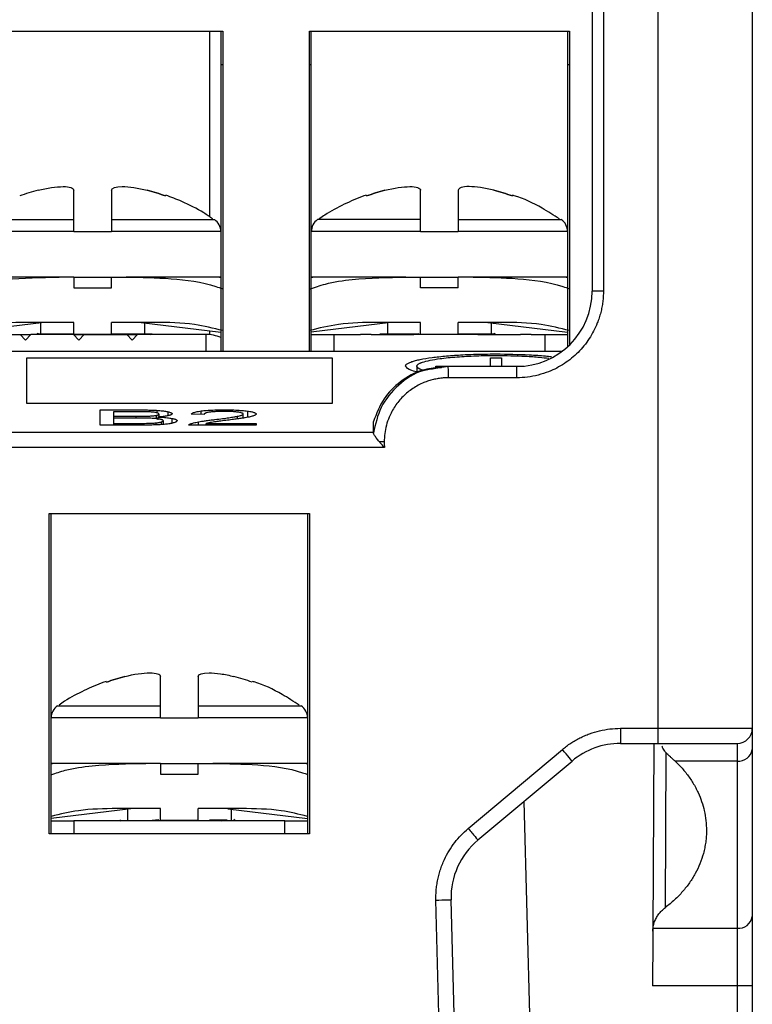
# Model space of a CAD drawing. Header units: inches. Extents: x 0 to 559, y 0 to 432.
# Tile 6 of 23: x 226 to 246, y 118 to 144. Entities that reach past the tile are written whole.
import ezdxf

# ---------------------------------------------------------------- set-up
doc = ezdxf.new("R2010")
doc.units = ezdxf.units.IN
doc.header["$LTSCALE"] = 10
doc.header["$MEASUREMENT"] = 0

msp = doc.modelspace()

# ---------------------------------------------------------------- linework, layer by layer
for p, q in [((241.598, 158.518), (241.598, 136.818)), ((243.048, 125.218), (243.048, 158.518)), ((245.548, 158.518), (245.548, 125.218)), ((241.298, 158.218), (241.298, 136.818)), ((224.598, 143.718), (231.498, 143.718)), ((231.148, 143.718), (231.148, 138.79)), ((231.448, 143.718), (231.448, 142.818)), ((231.498, 143.718), (231.498, 135.218)), ((233.798, 143.718), (240.698, 143.718)), ((233.798, 135.218), (233.798, 143.718)), ((233.848, 142.818), (233.848, 143.718)), ((240.648, 143.718), (240.648, 142.818)), ((240.698, 143.718), (240.698, 135.39)), ((231.448, 142.818), (231.448, 135.218)), ((231.498, 142.818), (231.448, 142.818)), ((233.848, 142.818), (233.798, 142.818)), ((233.848, 135.218), (233.848, 142.818)), ((240.648, 142.818), (240.648, 135.343)), ((240.698, 142.818), (240.648, 142.818)), ((224.816, 138.714), (227.548, 138.714)), ((228.548, 138.714), (231.28, 138.714)), ((236.748, 138.714), (234.016, 138.714)), ((237.748, 138.714), (240.48, 138.714)), ((227.548, 138.398), (224.648, 138.398)), ((227.548, 138.39), (227.548, 138.398)), ((228.548, 138.39), (227.548, 138.39)), ((228.548, 138.398), (228.548, 138.39)), ((231.448, 138.398), (228.548, 138.398)), ((236.748, 138.398), (233.848, 138.398)), ((236.748, 138.39), (236.748, 138.398)), ((237.748, 138.39), (236.748, 138.39)), ((237.748, 138.398), (237.748, 138.39)), ((240.648, 138.398), (237.748, 138.398)), ((227.548, 137.188), (227.157, 137.188)), ((227.548, 137.188), (227.548, 136.9)), ((227.548, 137.188), (228.548, 137.188)), ((228.548, 136.9), (228.548, 137.188)), ((228.548, 137.188), (228.939, 137.188)), ((231.411, 137.188), (231.448, 137.188)), ((233.848, 137.188), (233.885, 137.188)), ((236.357, 137.188), (236.748, 137.188)), ((236.748, 136.9), (236.748, 137.188)), ((236.748, 137.188), (237.748, 137.188)), ((237.748, 136.9), (237.748, 137.188)), ((238.139, 137.188), (237.748, 137.188)), ((240.611, 137.188), (240.648, 137.188)), ((227.548, 136.9), (228.548, 136.9)), ((237.748, 136.9), (236.748, 136.9)), ((241.598, 136.818), (241.298, 136.818)), ((226.761, 135.984), (224.648, 135.73)), ((227.548, 135.988), (226.394, 135.988)), ((226.668, 135.973), (226.668, 135.688)), ((226.761, 135.988), (226.761, 135.984)), ((227.548, 135.67), (227.548, 135.988)), ((228.548, 135.67), (228.548, 135.988)), ((229.701, 135.988), (228.548, 135.988)), ((229.334, 135.984), (229.334, 135.988)), ((229.334, 135.984), (231.448, 135.73)), ((229.428, 135.688), (229.428, 135.973)), ((235.961, 135.984), (233.848, 135.73)), ((236.748, 135.988), (235.594, 135.988)), ((235.868, 135.973), (235.868, 135.688)), ((235.961, 135.988), (235.961, 135.984)), ((236.748, 135.67), (236.748, 135.988)), ((238.901, 135.988), (237.748, 135.988)), ((237.748, 135.67), (237.748, 135.988)), ((238.534, 135.984), (238.534, 135.988)), ((238.534, 135.984), (240.648, 135.73)), ((238.628, 135.688), (238.628, 135.973)), ((225.048, 135.668), (226.128, 135.668)), ((226.265, 135.518), (226.128, 135.668)), ((226.128, 135.668), (226.41, 135.668)), ((226.41, 135.668), (226.265, 135.518)), ((227.542, 135.668), (226.41, 135.668)), ((226.604, 135.695), (226.558, 135.668)), ((227.679, 135.518), (227.542, 135.668)), ((227.542, 135.668), (227.825, 135.668)), ((228.548, 135.67), (227.548, 135.67)), ((227.825, 135.668), (227.679, 135.518)), ((227.825, 135.668), (228.956, 135.668)), ((228.548, 135.688), (229.265, 135.688)), ((229.093, 135.518), (228.956, 135.668)), ((228.956, 135.668), (229.239, 135.668)), ((229.239, 135.668), (229.093, 135.518)), ((231.048, 135.668), (229.239, 135.668)), ((229.594, 135.668), (229.627, 135.688)), ((231.048, 135.668), (231.048, 135.218)), ((231.148, 135.766), (231.148, 135.663)), ((233.848, 135.668), (234.448, 135.668)), ((234.448, 135.668), (234.448, 135.218)), ((234.448, 135.668), (235.157, 135.668)), ((235.439, 135.668), (235.157, 135.668)), ((235.439, 135.668), (236.571, 135.668)), ((235.668, 135.688), (235.701, 135.668)), ((236.695, 135.688), (236.449, 135.668)), ((236.854, 135.668), (236.571, 135.668)), ((237.748, 135.67), (236.748, 135.67)), ((237.985, 135.668), (236.854, 135.668)), ((237.748, 135.688), (237.957, 135.688)), ((238.268, 135.668), (237.985, 135.668)), ((238.268, 135.668), (239.399, 135.668)), ((238.366, 135.668), (238.515, 135.688)), ((238.738, 135.668), (238.691, 135.695)), ((239.682, 135.668), (239.399, 135.668)), ((239.682, 135.668), (240.048, 135.668)), ((240.048, 135.668), (240.048, 135.218)), ((240.048, 135.668), (240.648, 135.668)), ((231.498, 135.218), (224.598, 135.218)), ((233.798, 135.218), (231.498, 135.218)), ((240.498, 135.218), (233.798, 135.218)), ((226.298, 135.05), (234.398, 135.05)), ((226.298, 133.835), (226.298, 135.05)), ((234.398, 135.05), (234.398, 133.835)), ((236.648, 134.827), (236.648, 134.673)), ((237.148, 134.827), (238.598, 134.827)), ((237.148, 134.786), (237.148, 134.827)), ((237.483, 134.818), (237.154, 134.761)), ((239.298, 134.818), (237.483, 134.818)), ((238.598, 134.827), (238.598, 135.043)), ((238.598, 135.043), (238.898, 135.043)), ((238.598, 134.818), (238.598, 134.827)), ((238.898, 135.043), (238.898, 134.827)), ((238.898, 134.827), (239.483, 134.827)), ((238.898, 134.827), (238.898, 134.818)), ((239.298, 134.518), (239.298, 134.818)), ((237.3, 134.786), (237.148, 134.786)), ((239.298, 134.518), (237.484, 134.518)), ((234.398, 133.839), (226.298, 133.839)), ((234.398, 133.835), (226.298, 133.835)), ((232.248, 133.835), (232.248, 133.839)), ((233.048, 133.839), (233.048, 133.835)), ((228.248, 133.666), (229.261, 133.666)), ((228.248, 133.261), (228.248, 133.666)), ((228.605, 133.618), (228.605, 133.496)), ((229.145, 133.618), (228.605, 133.618)), ((228.605, 133.496), (228.605, 133.448)), ((228.605, 133.496), (229.189, 133.496)), ((229.189, 133.496), (229.189, 133.448)), ((229.734, 133.521), (229.734, 133.433)), ((229.756, 133.586), (229.756, 133.654)), ((229.804, 133.556), (229.804, 133.479)), ((230.049, 133.518), (230.049, 133.616)), ((231.005, 133.545), (230.664, 133.551)), ((230.927, 133.547), (230.927, 133.638)), ((231.887, 133.429), (231.887, 133.497)), ((232.042, 133.451), (232.042, 133.556)), ((232.156, 133.635), (232.156, 133.472)), ((228.605, 133.262), (228.248, 133.262)), ((229.277, 133.261), (228.248, 133.261)), ((228.605, 133.448), (228.605, 133.309)), ((229.229, 133.448), (228.605, 133.448)), ((228.605, 133.309), (228.605, 133.261)), ((228.605, 133.309), (229.277, 133.309)), ((229.277, 133.309), (229.277, 133.261)), ((229.727, 133.322), (229.727, 133.26)), ((229.778, 133.477), (229.778, 133.403)), ((229.862, 133.344), (229.862, 133.276)), ((229.916, 133.379), (229.916, 133.28)), ((230.153, 133.335), (230.153, 133.44)), ((232.386, 133.261), (230.601, 133.261)), ((230.639, 133.261), (230.639, 133.296)), ((230.857, 133.261), (230.857, 133.35)), ((231.062, 133.309), (232.386, 133.309)), ((231.062, 133.261), (231.062, 133.309)), ((232.386, 133.309), (232.386, 133.261)), ((235.498, 133.065), (235.498, 133.356)), ((235.498, 133.065), (197.598, 133.065)), ((235.79, 132.669), (197.306, 132.669)), ((226.898, 122.418), (226.898, 130.918)), ((226.898, 130.918), (233.798, 130.918)), ((226.948, 122.418), (226.948, 130.918)), ((233.748, 130.918), (233.748, 122.418)), ((233.798, 130.918), (233.798, 122.418)), ((227.116, 125.814), (229.848, 125.814)), ((230.848, 125.814), (233.58, 125.814)), ((229.848, 125.498), (226.948, 125.498)), ((229.848, 125.49), (229.848, 125.498)), ((230.848, 125.49), (229.848, 125.49)), ((230.848, 125.498), (230.848, 125.49)), ((233.748, 125.498), (230.848, 125.498)), ((242.051, 125.218), (243.048, 125.218)), ((242.051, 125.218), (242.051, 124.818)), ((243.048, 124.818), (243.048, 125.218)), ((243.048, 125.218), (245.548, 125.218)), ((238.011, 122.561), (240.508, 124.657)), ((242.051, 124.818), (243.048, 124.818)), ((242.935, 124.818), (242.909, 119.837)), ((245.148, 124.818), (245.148, 124.35)), ((245.548, 124.657), (245.548, 120.224)), ((238.269, 122.256), (240.765, 124.35)), ((243.243, 120.465), (243.262, 124.577)), ((245.148, 124.35), (243.498, 124.35)), ((245.148, 124.35), (245.148, 119.918)), ((226.948, 124.288), (226.985, 124.288)), ((229.848, 124.288), (229.457, 124.288)), ((229.848, 124.288), (229.848, 124)), ((229.848, 124.288), (230.848, 124.288)), ((230.848, 124), (230.848, 124.288)), ((230.848, 124.288), (231.239, 124.288)), ((233.711, 124.288), (233.748, 124.288)), ((229.848, 124), (230.848, 124)), ((229.061, 123.084), (226.948, 122.83)), ((229.848, 123.088), (228.694, 123.088)), ((228.968, 123.073), (228.968, 122.788)), ((229.061, 123.088), (229.061, 123.084)), ((229.848, 122.77), (229.848, 123.088)), ((232.001, 123.088), (230.848, 123.088)), ((230.848, 122.77), (230.848, 123.088)), ((231.634, 123.084), (231.634, 123.088)), ((231.634, 123.084), (233.748, 122.83)), ((231.728, 122.788), (231.728, 123.073)), ((239.488, 123.278), (239.77, 112.501)), ((228.768, 122.788), (228.801, 122.768)), ((229.795, 122.788), (229.549, 122.768)), ((231.466, 122.768), (231.615, 122.788)), ((231.838, 122.768), (231.791, 122.795)), ((226.948, 122.768), (227.548, 122.768)), ((233.148, 122.768), (227.548, 122.768)), ((227.548, 122.768), (227.548, 122.418)), ((230.848, 122.77), (229.848, 122.77)), ((233.148, 122.418), (233.148, 122.768)), ((233.148, 122.768), (233.748, 122.768)), ((233.798, 122.418), (226.898, 122.418)), ((237.155, 120.661), (237.154, 120.723)), ((237.366, 112.618), (237.155, 120.661)), ((237.766, 112.618), (237.555, 120.671)), ((242.914, 119.918), (245.148, 119.918)), ((245.148, 119.918), (245.148, 118.386)), ((245.148, 118.386), (242.901, 118.386)), ((245.548, 118.386), (245.148, 118.386)), ((245.148, 118.386), (245.148, 106.518)), ((245.548, 118.386), (245.548, 106.518))]:
    msp.add_line(p, q)
at = {"flags": 128}
msp.add_lwpolyline([(240.765, 124.35), (240.76, 124.356), (240.746, 124.374), (240.722, 124.402), (240.69, 124.44), (240.651, 124.487), (240.607, 124.539), (240.558, 124.597), (240.508, 124.657)], dxfattribs=at)
for centre, radius, start, end in [((231.068, 138.398), 0.38, 0, 56.0813), ((234.228, 138.398), 0.38, 123.9187, 180), ((240.268, 138.398), 0.38, 0, 56.0813), ((239.298, 136.818), 2, 270, 0), ((231.048, 134.668), 1, 66.4218, 90), ((227.328, 125.498), 0.38, 123.9187, 180), ((233.368, 125.498), 0.38, 360, 56.0813), ((245.148, 125.218), 0.4, 270, 0), ((242.051, 122.818), 2, 90, 130), ((245.189, 124.711), 0.363, 263.4596, 351.4474), ((239.554, 120.723), 2, 130, 181.5), ((245.189, 120.278), 0.363, 263.459, 351.4477)]:
    msp.add_arc(centre, radius, start, end)
for points in [[(226.6, 139.492), (226.436, 139.45), (226.273, 139.4), (226.113, 139.343)], [(227.548, 138.714), (227.548, 139.071), (227.548, 139.33), (227.548, 139.492)], [(228.548, 139.492), (228.548, 139.33), (228.548, 139.071), (228.548, 138.714)], [(229.982, 139.343), (229.822, 139.4), (229.66, 139.45), (229.495, 139.492)], [(229.495, 139.492), (229.66, 139.45), (229.822, 139.4), (229.982, 139.343)], [(235.313, 139.343), (235.473, 139.4), (235.636, 139.45), (235.8, 139.492)], [(235.8, 139.492), (235.636, 139.45), (235.473, 139.4), (235.313, 139.343)], [(236.748, 138.714), (236.748, 139.071), (236.748, 139.33), (236.748, 139.492)], [(237.748, 139.492), (237.748, 139.33), (237.748, 139.071), (237.748, 138.714)], [(239.182, 139.343), (239.022, 139.4), (238.86, 139.45), (238.695, 139.492)], [(238.695, 139.492), (238.86, 139.45), (239.022, 139.4), (239.182, 139.343)], [(227.548, 138.398), (227.548, 138.524), (227.548, 138.644), (227.548, 138.714)], [(228.548, 138.714), (228.548, 138.644), (228.548, 138.524), (228.548, 138.398)], [(236.748, 138.398), (236.748, 138.524), (236.748, 138.644), (236.748, 138.714)], [(237.748, 138.714), (237.748, 138.644), (237.748, 138.524), (237.748, 138.398)], [(236.695, 135.688), (236.696, 135.688), (236.698, 135.688), (236.7, 135.688)], [(237.957, 135.688), (237.987, 135.688), (238.016, 135.688), (238.045, 135.688)], [(238.045, 135.688), (238.25, 135.688), (238.415, 135.688), (238.515, 135.688)], [(238.515, 135.688), (238.515, 135.688), (238.516, 135.688), (238.516, 135.688)], [(235.783, 132.818), (235.739, 132.818), (235.695, 132.818), (235.655, 132.818)], [(228.413, 126.443), (228.573, 126.5), (228.736, 126.55), (228.9, 126.592)], [(228.9, 126.592), (228.736, 126.55), (228.573, 126.5), (228.413, 126.443)], [(229.848, 125.814), (229.848, 126.171), (229.848, 126.43), (229.848, 126.592)], [(230.848, 126.592), (230.848, 126.43), (230.848, 126.171), (230.848, 125.814)], [(232.282, 126.443), (232.122, 126.5), (231.96, 126.55), (231.795, 126.592)], [(229.848, 125.498), (229.848, 125.624), (229.848, 125.744), (229.848, 125.814)], [(230.848, 125.814), (230.848, 125.744), (230.848, 125.624), (230.848, 125.498)], [(243.498, 124.35), (243.478, 124.368), (243.457, 124.386), (243.437, 124.404)], [(229.795, 122.788), (229.796, 122.788), (229.798, 122.788), (229.8, 122.788)], [(231.145, 122.788), (231.35, 122.788), (231.515, 122.788), (231.615, 122.788)], [(231.615, 122.788), (231.615, 122.788), (231.616, 122.788), (231.616, 122.788)]]:
    msp.add_open_spline(points, degree=3)
for points, knots in [([(226.6, 139.492), (226.844, 139.555), (227.086, 139.59), (227.349, 139.59), (227.42, 139.582), (227.519, 139.548), (227.547, 139.524), (227.548, 139.492)], [0, 0, 0, 0, 0.5, 0.5, 0.75, 0.75, 1, 1, 1, 1]), ([(228.548, 139.492), (228.549, 139.555), (228.66, 139.59), (228.922, 139.59), (229.027, 139.582), (229.253, 139.548), (229.373, 139.524), (229.495, 139.492)], [0, 0, 0, 0, 0.5, 0.5, 0.75, 0.75, 1, 1, 1, 1]), ([(235.8, 139.492), (236.044, 139.555), (236.286, 139.59), (236.549, 139.59), (236.62, 139.582), (236.719, 139.548), (236.747, 139.524), (236.748, 139.492)], [0, 0, 0, 0, 0.5, 0.5, 0.75, 0.75, 1, 1, 1, 1]), ([(238.695, 139.492), (238.452, 139.555), (238.209, 139.59), (237.947, 139.59), (237.876, 139.582), (237.776, 139.548), (237.748, 139.524), (237.748, 139.492)], [0, 0, 0, 0, 0.5, 0.5, 0.75, 0.75, 1, 1, 1, 1]), ([(231.232, 138.732), (231.154, 138.787), (230.896, 138.968), (230.476, 139.176), (230.13, 139.309), (229.99, 139.363)], [0, 0, 0, 0, 0.2047774, 0.67669, 1, 1, 1, 1]), ([(235.307, 139.362), (235.286, 139.355), (235.086, 139.289), (234.714, 139.12), (234.317, 138.918), (234.109, 138.769), (234.061, 138.735)], [0, 0, 0, 0, 0.0476414, 0.4515183, 0.8749211, 1, 1, 1, 1]), ([(240.43, 138.731), (240.279, 138.83), (239.902, 139.075), (239.477, 139.279), (239.202, 139.357), (239.187, 139.361)], [0, 0, 0, 0, 0.3873693, 0.9666364, 1, 1, 1, 1]), ([(224.598, 136.871), (224.738, 136.919), (225.106, 137.045), (225.965, 137.168), (226.681, 137.18), (227.157, 137.188)], [0, 0, 0, 0, 0.171166, 0.449452, 1, 1, 1, 1]), ([(227.157, 137.188), (226.808, 137.188), (226.095, 137.188), (225.215, 137.188), (224.825, 137.188), (224.648, 137.188)], [0, 0, 0, 0, 0.343551, 0.701066, 1, 1, 1, 1]), ([(228.939, 137.188), (229.335, 137.182), (230.133, 137.169), (231, 137.057), (231.438, 136.9), (231.498, 136.879)], [0, 0, 0, 0, 0.4602775, 0.9267806, 1, 1, 1, 1]), ([(231.448, 137.188), (231.27, 137.188), (230.881, 137.188), (230.001, 137.188), (229.288, 137.188), (228.939, 137.188)], [0, 0, 0, 0, 0.298934, 0.656448, 1, 1, 1, 1]), ([(233.798, 136.871), (233.938, 136.919), (234.306, 137.045), (235.165, 137.168), (235.881, 137.18), (236.357, 137.188)], [0, 0, 0, 0, 0.171166, 0.449452, 1, 1, 1, 1]), ([(236.357, 137.188), (236.008, 137.188), (235.295, 137.188), (234.415, 137.188), (234.025, 137.188), (233.848, 137.188)], [0, 0, 0, 0, 0.343551, 0.701066, 1, 1, 1, 1]), ([(238.139, 137.188), (238.535, 137.182), (239.333, 137.169), (240.2, 137.057), (240.638, 136.9), (240.698, 136.879)], [0, 0, 0, 0, 0.460278, 0.926781, 1, 1, 1, 1]), ([(240.648, 137.188), (240.47, 137.188), (240.081, 137.188), (239.201, 137.188), (238.488, 137.188), (238.139, 137.188)], [0, 0, 0, 0, 0.298933, 0.656448, 1, 1, 1, 1]), ([(241.598, 136.818), (241.597, 136.77), (241.595, 136.673), (241.581, 136.53), (241.559, 136.387), (241.527, 136.247), (241.487, 136.108), (241.401, 135.87), (241.234, 135.546), (240.936, 135.181), (240.57, 134.882), (240.204, 134.693), (239.872, 134.585), (239.587, 134.528), (239.395, 134.522), (239.298, 134.518)], [0, 0, 0, 0, 0.040213, 0.080141, 0.119944, 0.159781, 0.199812, 0.240194, 0.369794, 0.500052, 0.629607, 0.759909, 0.83998, 0.91958, 1, 1, 1, 1]), ([(226.394, 135.988), (226.051, 135.984), (225.444, 135.977), (224.854, 135.833), (224.598, 135.77)], [0, 0, 0, 0, 0.565031, 1, 1, 1, 1]), ([(231.498, 135.771), (231.249, 135.832), (230.66, 135.977), (230.053, 135.984), (229.701, 135.988)], [0, 0, 0, 0, 0.4214573, 1, 1, 1, 1]), ([(235.594, 135.988), (235.251, 135.984), (234.644, 135.977), (234.054, 135.833), (233.798, 135.77)], [0, 0, 0, 0, 0.5650313, 1, 1, 1, 1]), ([(240.698, 135.771), (240.449, 135.832), (239.86, 135.977), (239.253, 135.984), (238.901, 135.988)], [0, 0, 0, 0, 0.4214573, 1, 1, 1, 1]), ([(226.609, 135.688), (226.604, 135.688), (226.586, 135.688), (226.717, 135.688), (227.007, 135.688), (227.306, 135.688), (227.512, 135.688), (227.548, 135.688)], [0, 0, 0, 0, 0.093345, 0.3686443, 0.6435241, 0.9381008, 1, 1, 1, 1]), ([(229.265, 135.688), (229.337, 135.688), (229.48, 135.688), (229.603, 135.688), (229.619, 135.688), (229.627, 135.688)], [0, 0, 0, 0, 0.335731, 0.673109, 1, 1, 1, 1]), ([(235.669, 135.688), (235.668, 135.688), (235.654, 135.688), (235.706, 135.688), (235.836, 135.688), (236.056, 135.688), (236.344, 135.688), (236.577, 135.688), (236.695, 135.688)], [0, 0, 0, 0, 0.005312, 0.203671, 0.403092, 0.601851, 0.799955, 1, 1, 1, 1]), ([(238.516, 135.688), (238.582, 135.688), (238.692, 135.688), (238.688, 135.688), (238.687, 135.688)], [0, 0, 0, 0, 0.602695, 1, 1, 1, 1]), ([(236.348, 134.827), (236.349, 134.834), (236.35, 134.847), (236.365, 134.868), (236.388, 134.888), (236.421, 134.907), (236.463, 134.927), (236.525, 134.95), (236.613, 134.976), (236.778, 135.014), (237.038, 135.058), (237.361, 135.092), (237.643, 135.115), (237.88, 135.13), (238.147, 135.141), (238.444, 135.149), (238.646, 135.15), (238.748, 135.151)], [0, 0, 0, 0, 0.040439, 0.0805686, 0.1205451, 0.1605267, 0.2006715, 0.2411356, 0.3051126, 0.3701639, 0.5015144, 0.6328876, 0.6969009, 0.7609061, 0.8399139, 0.9191645, 1, 1, 1, 1]), ([(236.648, 134.827), (236.649, 134.833), (236.651, 134.846), (236.665, 134.864), (236.685, 134.88), (236.709, 134.895), (236.737, 134.909), (236.765, 134.92), (236.838, 134.947), (236.985, 134.984), (237.228, 135.024), (237.474, 135.053), (237.711, 135.074), (237.962, 135.09), (238.221, 135.102), (238.484, 135.109), (238.66, 135.11), (238.748, 135.11)], [0, 0, 0, 0, 0.044265, 0.085258, 0.122978, 0.157427, 0.188602, 0.216505, 0.241136, 0.378515, 0.501379, 0.588603, 0.674153, 0.758047, 0.840305, 0.920949, 1, 1, 1, 1]), ([(238.748, 135.151), (239.048, 135.146), (239.511, 135.139), (239.992, 135.106), (240.166, 135.086), (240.218, 135.081)], [0, 0, 0, 0, 0.5662407, 0.8707665, 1, 1, 1, 1]), ([(238.748, 135.11), (239.014, 135.106), (239.421, 135.1), (239.883, 135.068), (240.068, 135.046), (240.149, 135.036)], [0, 0, 0, 0, 0.517945, 0.789948, 1, 1, 1, 1]), ([(237.258, 134.791), (237.103, 134.775), (236.727, 134.737), (236.205, 134.44), (235.735, 133.971), (235.578, 133.564), (235.498, 133.356)], [0, 0, 0, 0, 0.191822, 0.464974, 0.72557, 1, 1, 1, 1]), ([(236.693, 134.662), (236.629, 134.677), (236.414, 134.727), (236.375, 134.786), (236.348, 134.827)], [0, 0, 0, 0, 0.298307, 1, 1, 1, 1]), ([(236.808, 134.719), (236.804, 134.72), (236.676, 134.753), (236.661, 134.79), (236.648, 134.827)], [0, 0, 0, 0, 0.033269, 1, 1, 1, 1]), ([(237.484, 134.518), (237.484, 134.589), (237.484, 134.672), (237.484, 134.789), (237.483, 134.818), (237.483, 134.818)], [0, 0, 0, 0, 0.5, 0.5, 1, 1, 1, 1]), ([(237.154, 134.761), (237.037, 134.746), (236.672, 134.701), (236.138, 134.349), (235.658, 133.769), (235.55, 133.288), (235.497, 133.055)], [0, 0, 0, 0, 0.137953, 0.428505, 0.722397, 1, 1, 1, 1]), ([(237.484, 134.518), (237.439, 134.517), (237.35, 134.515), (237.217, 134.499), (237.087, 134.473), (236.958, 134.437), (236.77, 134.368), (236.533, 134.242), (236.274, 134.028), (236.06, 133.77), (235.92, 133.505), (235.836, 133.259), (235.791, 133.04), (235.786, 132.892), (235.783, 132.818)], [0, 0, 0, 0, 0.050266, 0.100098, 0.149806, 0.199704, 0.250102, 0.374935, 0.499897, 0.624973, 0.74977, 0.833832, 0.916754, 1, 1, 1, 1]), ([(229.555, 133.612), (229.537, 133.613), (229.496, 133.615), (229.427, 133.616), (229.345, 133.618), (229.249, 133.618), (229.181, 133.618), (229.145, 133.618)], [0, 0, 0, 0, 0.138338, 0.306524, 0.50576, 0.736766, 1, 1, 1, 1]), ([(229.189, 133.496), (229.237, 133.496), (229.323, 133.496), (229.438, 133.497), (229.502, 133.5), (229.53, 133.5)], [0, 0, 0, 0, 0.4205527, 0.752876, 1, 1, 1, 1]), ([(229.261, 133.666), (229.309, 133.666), (229.403, 133.666), (229.534, 133.663), (229.652, 133.66), (229.723, 133.656), (229.756, 133.654)], [0, 0, 0, 0, 0.288165, 0.548916, 0.784975, 1, 1, 1, 1]), ([(229.53, 133.5), (229.551, 133.502), (229.593, 133.504), (229.648, 133.508), (229.697, 133.514), (229.722, 133.519), (229.734, 133.521)], [0, 0, 0, 0, 0.263302, 0.513026, 0.756094, 1, 1, 1, 1]), ([(229.739, 133.591), (229.728, 133.594), (229.705, 133.599), (229.662, 133.604), (229.612, 133.609), (229.574, 133.611), (229.555, 133.612)], [0, 0, 0, 0, 0.257865, 0.505054, 0.749653, 1, 1, 1, 1]), ([(229.734, 133.521), (229.743, 133.523), (229.761, 133.527), (229.78, 133.533), (229.794, 133.54), (229.802, 133.548), (229.803, 133.553), (229.804, 133.556)], [0, 0, 0, 0, 0.185167, 0.374843, 0.572108, 0.779708, 1, 1, 1, 1]), ([(229.804, 133.556), (229.803, 133.559), (229.802, 133.566), (229.789, 133.575), (229.769, 133.584), (229.749, 133.589), (229.739, 133.591)], [0, 0, 0, 0, 0.263734, 0.515559, 0.759506, 1, 1, 1, 1]), ([(229.756, 133.654), (229.781, 133.652), (229.829, 133.648), (229.895, 133.642), (229.954, 133.634), (230.006, 133.626), (230.035, 133.619), (230.049, 133.616)], [0, 0, 0, 0, 0.201378, 0.398975, 0.595881, 0.795219, 1, 1, 1, 1]), ([(230.062, 133.514), (230.049, 133.511), (230.023, 133.505), (229.973, 133.497), (229.916, 133.489), (229.851, 133.482), (229.803, 133.479), (229.778, 133.477)], [0, 0, 0, 0, 0.191526, 0.38463, 0.582066, 0.786413, 1, 1, 1, 1]), ([(230.049, 133.616), (230.062, 133.612), (230.089, 133.606), (230.118, 133.595), (230.14, 133.584), (230.153, 133.573), (230.155, 133.566), (230.156, 133.563)], [0, 0, 0, 0, 0.2096349, 0.4124759, 0.6104331, 0.80556, 1, 1, 1, 1]), ([(230.156, 133.563), (230.155, 133.559), (230.154, 133.552), (230.142, 133.542), (230.123, 133.532), (230.097, 133.523), (230.074, 133.517), (230.062, 133.514)], [0, 0, 0, 0, 0.201864, 0.4007564, 0.5987087, 0.7977812, 1, 1, 1, 1]), ([(230.664, 133.551), (230.669, 133.557), (230.678, 133.569), (230.705, 133.585), (230.743, 133.601), (230.793, 133.615), (230.853, 133.627), (230.902, 133.634), (230.927, 133.638)], [0, 0, 0, 0, 0.191544, 0.370274, 0.538052, 0.697125, 0.850124, 1, 1, 1, 1]), ([(230.927, 133.638), (230.949, 133.64), (230.994, 133.646), (231.07, 133.653), (231.152, 133.658), (231.24, 133.663), (231.335, 133.666), (231.436, 133.667), (231.505, 133.668), (231.541, 133.668)], [0, 0, 0, 0, 0.135632, 0.270439, 0.406456, 0.545665, 0.689917, 0.840877, 1, 1, 1, 1]), ([(231.15, 133.605), (231.135, 133.603), (231.104, 133.597), (231.068, 133.589), (231.039, 133.579), (231.019, 133.569), (231.007, 133.557), (231.006, 133.549), (231.005, 133.545)], [0, 0, 0, 0, 0.15185, 0.305956, 0.465302, 0.632593, 0.810172, 1, 1, 1, 1]), ([(231.533, 133.627), (231.508, 133.626), (231.457, 133.626), (231.385, 133.624), (231.318, 133.621), (231.256, 133.617), (231.199, 133.612), (231.167, 133.607), (231.15, 133.605)], [0, 0, 0, 0, 0.180276, 0.350738, 0.514428, 0.674777, 0.835426, 1, 1, 1, 1]), ([(231.292, 133.411), (231.36, 133.419), (231.486, 133.435), (231.652, 133.458), (231.786, 133.478), (231.856, 133.491), (231.887, 133.497)], [0, 0, 0, 0, 0.316616, 0.588357, 0.815813, 1, 1, 1, 1]), ([(231.9, 133.606), (231.884, 133.608), (231.852, 133.613), (231.797, 133.618), (231.738, 133.622), (231.674, 133.625), (231.605, 133.626), (231.558, 133.626), (231.533, 133.627)], [0, 0, 0, 0, 0.166525, 0.328624, 0.489671, 0.653106, 0.822223, 1, 1, 1, 1]), ([(231.541, 133.668), (231.577, 133.668), (231.647, 133.667), (231.748, 133.665), (231.844, 133.662), (231.932, 133.657), (232.014, 133.651), (232.09, 133.644), (232.134, 133.638), (232.156, 133.635)], [0, 0, 0, 0, 0.158485, 0.308664, 0.452187, 0.590943, 0.727019, 0.862627, 1, 1, 1, 1]), ([(231.887, 133.497), (231.906, 133.501), (231.943, 133.509), (231.987, 133.521), (232.018, 133.533), (232.038, 133.545), (232.04, 133.553), (232.042, 133.556)], [0, 0, 0, 0, 0.226027, 0.436571, 0.633862, 0.82061, 1, 1, 1, 1]), ([(232.042, 133.556), (232.041, 133.56), (232.039, 133.568), (232.021, 133.578), (231.992, 133.589), (231.953, 133.598), (231.918, 133.603), (231.9, 133.606)], [0, 0, 0, 0, 0.208901, 0.40876, 0.604045, 0.799536, 1, 1, 1, 1]), ([(232.316, 133.508), (232.304, 133.503), (232.278, 133.495), (232.227, 133.483), (232.167, 133.47), (232.12, 133.462), (232.096, 133.458)], [0, 0, 0, 0, 0.226469, 0.467576, 0.724969, 1, 1, 1, 1]), ([(232.156, 133.635), (232.176, 133.632), (232.217, 133.626), (232.268, 133.616), (232.31, 133.605), (232.343, 133.593), (232.366, 133.581), (232.38, 133.569), (232.382, 133.56), (232.382, 133.555)], [0, 0, 0, 0, 0.1422075, 0.2816965, 0.4202313, 0.5596126, 0.701609, 0.8478941, 1, 1, 1, 1]), ([(232.382, 133.555), (232.382, 133.551), (232.38, 133.543), (232.367, 133.531), (232.347, 133.519), (232.327, 133.511), (232.316, 133.508)], [0, 0, 0, 0, 0.249515, 0.497967, 0.747442, 1, 1, 1, 1]), ([(229.623, 133.441), (229.603, 133.442), (229.56, 133.444), (229.489, 133.446), (229.41, 133.447), (229.322, 133.448), (229.261, 133.448), (229.229, 133.448)], [0, 0, 0, 0, 0.161659, 0.341465, 0.540587, 0.759885, 1, 1, 1, 1]), ([(229.277, 133.309), (229.327, 133.309), (229.408, 133.309), (229.489, 133.31), (229.52, 133.311)], [0, 0, 0, 0, 0.609227, 1, 1, 1, 1]), ([(229.712, 133.268), (229.681, 133.267), (229.616, 133.265), (229.512, 133.263), (229.398, 133.261), (229.319, 133.261), (229.277, 133.261)], [0, 0, 0, 0, 0.218714, 0.457485, 0.717585, 1, 1, 1, 1]), ([(229.52, 133.311), (229.559, 133.312), (229.632, 133.314), (229.697, 133.319), (229.727, 133.322)], [0, 0, 0, 0, 0.533726, 1, 1, 1, 1]), ([(229.839, 133.418), (229.825, 133.42), (229.798, 133.426), (229.747, 133.432), (229.689, 133.438), (229.645, 133.44), (229.623, 133.441)], [0, 0, 0, 0, 0.256486, 0.503838, 0.749229, 1, 1, 1, 1]), ([(230.008, 133.288), (229.987, 133.286), (229.945, 133.281), (229.873, 133.276), (229.795, 133.271), (229.74, 133.269), (229.712, 133.268)], [0, 0, 0, 0, 0.238073, 0.482121, 0.735186, 1, 1, 1, 1]), ([(229.727, 133.322), (229.74, 133.323), (229.767, 133.326), (229.803, 133.331), (229.835, 133.337), (229.853, 133.342), (229.862, 133.344)], [0, 0, 0, 0, 0.228668, 0.468647, 0.724499, 1, 1, 1, 1]), ([(229.778, 133.477), (229.809, 133.475), (229.87, 133.472), (229.955, 133.466), (230.03, 133.458), (230.098, 133.45), (230.135, 133.443), (230.153, 133.44)], [0, 0, 0, 0, 0.2098163, 0.4113221, 0.60781, 0.8028272, 1, 1, 1, 1]), ([(229.916, 133.379), (229.915, 133.382), (229.914, 133.389), (229.899, 133.4), (229.875, 133.409), (229.851, 133.415), (229.839, 133.418)], [0, 0, 0, 0, 0.266929, 0.519358, 0.761964, 1, 1, 1, 1]), ([(229.862, 133.344), (229.871, 133.347), (229.888, 133.352), (229.904, 133.36), (229.915, 133.369), (229.916, 133.375), (229.916, 133.379)], [0, 0, 0, 0, 0.237794, 0.481533, 0.734595, 1, 1, 1, 1]), ([(230.205, 133.326), (230.179, 133.318), (230.129, 133.304), (230.047, 133.293), (230.008, 133.288)], [0, 0, 0, 0, 0.531234, 1, 1, 1, 1]), ([(230.153, 133.44), (230.168, 133.437), (230.196, 133.431), (230.229, 133.422), (230.255, 133.412), (230.273, 133.401), (230.284, 133.39), (230.286, 133.382), (230.287, 133.379)], [0, 0, 0, 0, 0.16127, 0.322328, 0.485006, 0.651086, 0.82224, 1, 1, 1, 1]), ([(230.287, 133.379), (230.286, 133.374), (230.284, 133.365), (230.268, 133.351), (230.243, 133.338), (230.218, 133.33), (230.205, 133.326)], [0, 0, 0, 0, 0.2559, 0.506079, 0.753194, 1, 1, 1, 1]), ([(230.601, 133.261), (230.601, 133.264), (230.6, 133.27), (230.607, 133.279), (230.619, 133.287), (230.632, 133.293), (230.639, 133.296)], [0, 0, 0, 0, 0.249747, 0.498246, 0.747627, 1, 1, 1, 1]), ([(230.639, 133.296), (230.651, 133.3), (230.676, 133.31), (230.727, 133.323), (230.787, 133.336), (230.833, 133.345), (230.857, 133.35)], [0, 0, 0, 0, 0.2349416, 0.478819, 0.7333379, 1, 1, 1, 1]), ([(230.857, 133.35), (230.884, 133.354), (230.942, 133.364), (231.043, 133.379), (231.16, 133.395), (231.247, 133.405), (231.292, 133.411)], [0, 0, 0, 0, 0.206896, 0.442171, 0.706403, 1, 1, 1, 1]), ([(231.201, 133.336), (231.176, 133.332), (231.124, 133.323), (231.083, 133.314), (231.062, 133.309)], [0, 0, 0, 0, 0.499914, 1, 1, 1, 1]), ([(231.585, 133.387), (231.526, 133.379), (231.423, 133.366), (231.294, 133.349), (231.228, 133.34), (231.201, 133.336)], [0, 0, 0, 0, 0.451892, 0.78514, 1, 1, 1, 1]), ([(232.096, 133.458), (232.065, 133.453), (231.999, 133.442), (231.882, 133.426), (231.742, 133.407), (231.64, 133.394), (231.585, 133.387)], [0, 0, 0, 0, 0.192653, 0.423342, 0.69239, 1, 1, 1, 1]), ([(235.498, 133.065), (235.498, 133.064), (235.498, 133.061), (235.497, 133.057), (235.497, 133.055)], [0, 0, 0, 0, 0.500172, 1, 1, 1, 1]), ([(235.655, 132.818), (235.64, 132.835), (235.613, 132.869), (235.577, 132.915), (235.547, 132.956), (235.525, 132.99), (235.508, 133.018), (235.499, 133.04), (235.498, 133.05), (235.497, 133.055)], [0, 0, 0, 0, 0.174782, 0.33715, 0.487936, 0.628177, 0.759163, 0.882474, 1, 1, 1, 1]), ([(235.79, 132.669), (235.765, 132.695), (235.718, 132.745), (235.675, 132.794), (235.655, 132.818)], [0, 0, 0, 0, 0.527748, 1, 1, 1, 1]), ([(235.783, 132.818), (235.783, 132.793), (235.784, 132.743), (235.788, 132.694), (235.79, 132.669)], [0, 0, 0, 0, 0.498129, 1, 1, 1, 1]), ([(228.407, 126.462), (228.386, 126.455), (228.186, 126.389), (227.814, 126.22), (227.417, 126.018), (227.209, 125.869), (227.161, 125.835)], [0, 0, 0, 0, 0.0476414, 0.4515183, 0.8749211, 1, 1, 1, 1]), ([(228.9, 126.592), (229.144, 126.655), (229.386, 126.69), (229.649, 126.69), (229.72, 126.682), (229.819, 126.648), (229.847, 126.624), (229.848, 126.592)], [0, 0, 0, 0, 0.5, 0.5, 0.75, 0.75, 1, 1, 1, 1]), ([(230.848, 126.592), (230.849, 126.655), (230.96, 126.69), (231.222, 126.69), (231.327, 126.682), (231.553, 126.648), (231.673, 126.624), (231.795, 126.592)], [0, 0, 0, 0, 0.5, 0.5, 0.75, 0.75, 1, 1, 1, 1]), ([(233.53, 125.831), (233.379, 125.93), (233.002, 126.175), (232.577, 126.379), (232.302, 126.457), (232.287, 126.461)], [0, 0, 0, 0, 0.387368, 0.966636, 1, 1, 1, 1]), ([(240.508, 124.657), (240.544, 124.686), (240.617, 124.745), (240.731, 124.825), (240.85, 124.898), (240.972, 124.964), (241.099, 125.023), (241.272, 125.092), (241.496, 125.159), (241.771, 125.209), (241.957, 125.215), (242.051, 125.218)], [0, 0, 0, 0, 0.083598, 0.166718, 0.249644, 0.332659, 0.416048, 0.500091, 0.666755, 0.832626, 1, 1, 1, 1]), ([(245.548, 125.218), (245.548, 125.217), (245.548, 125.216), (245.548, 125.203), (245.548, 125.183), (245.548, 125.155), (245.548, 125.119), (245.548, 125.06), (245.548, 124.968), (245.548, 124.83), (245.548, 124.715), (245.548, 124.657)], [0, 0, 0, 0, 0.083598, 0.166718, 0.249644, 0.332659, 0.416048, 0.500091, 0.666755, 0.832626, 1, 1, 1, 1]), ([(243.048, 124.818), (243.605, 124.818), (244.139, 124.818), (244.926, 124.818), (245.148, 124.818), (245.148, 124.818)], [0, 0, 0, 0, 0.5, 0.5, 1, 1, 1, 1]), ([(243.437, 124.404), (243.416, 124.422), (243.375, 124.456), (243.324, 124.503), (243.284, 124.544), (243.253, 124.579), (243.22, 124.619), (243.189, 124.664), (243.165, 124.711), (243.161, 124.735), (243.16, 124.747)], [0, 0, 0, 0, 0.132424, 0.251107, 0.356057, 0.447292, 0.524838, 0.690601, 0.848823, 1, 1, 1, 1]), ([(243.498, 124.35), (243.535, 124.314), (243.609, 124.242), (243.711, 124.13), (243.806, 124.014), (243.894, 123.894), (243.974, 123.77), (244.047, 123.642), (244.128, 123.479), (244.209, 123.276), (244.279, 123.029), (244.324, 122.772), (244.33, 122.595), (244.332, 122.507)], [0, 0, 0, 0, 0.0663851, 0.1331464, 0.2004267, 0.2683653, 0.3370977, 0.4067548, 0.4774622, 0.6013489, 0.7285299, 0.8639124, 1, 1, 1, 1]), ([(229.457, 124.288), (229.108, 124.288), (228.395, 124.288), (227.515, 124.288), (227.125, 124.288), (226.948, 124.288)], [0, 0, 0, 0, 0.343551, 0.701067, 1, 1, 1, 1]), ([(226.948, 123.987), (227.071, 124.029), (227.423, 124.148), (228.266, 124.267), (228.981, 124.28), (229.457, 124.288)], [0, 0, 0, 0, 0.154047, 0.438081, 1, 1, 1, 1]), ([(231.239, 124.288), (231.635, 124.282), (232.433, 124.268), (233.283, 124.161), (233.705, 124.011), (233.748, 123.996)], [0, 0, 0, 0, 0.469887, 0.94613, 1, 1, 1, 1]), ([(233.748, 124.288), (233.57, 124.288), (233.181, 124.288), (232.301, 124.288), (231.588, 124.288), (231.239, 124.288)], [0, 0, 0, 0, 0.298933, 0.656448, 1, 1, 1, 1]), ([(228.694, 123.088), (228.351, 123.085), (227.76, 123.079), (227.188, 122.939), (226.948, 122.881)], [0, 0, 0, 0, 0.581397, 1, 1, 1, 1]), ([(233.748, 122.881), (233.516, 122.938), (232.943, 123.079), (232.353, 123.085), (232.001, 123.088)], [0, 0, 0, 0, 0.4046904, 1, 1, 1, 1]), ([(237.154, 120.723), (237.155, 120.774), (237.157, 120.873), (237.171, 121.022), (237.194, 121.169), (237.226, 121.314), (237.267, 121.458), (237.318, 121.599), (237.392, 121.772), (237.499, 121.972), (237.648, 122.188), (237.817, 122.388), (237.946, 122.504), (238.011, 122.561)], [0, 0, 0, 0, 0.071832, 0.143066, 0.213981, 0.284861, 0.35599, 0.427648, 0.50011, 0.625457, 0.752006, 0.875734, 1, 1, 1, 1]), ([(238.011, 122.561), (238.078, 122.481), (238.145, 122.402), (238.241, 122.288), (238.269, 122.255), (238.269, 122.256)], [0, 0, 0, 0, 0.5, 0.5, 1, 1, 1, 1]), ([(244.332, 122.507), (244.331, 122.456), (244.329, 122.354), (244.312, 122.201), (244.287, 122.049), (244.241, 121.856), (244.163, 121.626), (244.04, 121.365), (243.886, 121.119), (243.703, 120.886), (243.493, 120.665), (243.325, 120.531), (243.243, 120.465)], [0, 0, 0, 0, 0.0695392, 0.1389159, 0.2082579, 0.2776929, 0.4046468, 0.5293568, 0.6479392, 0.7662081, 0.8845162, 1, 1, 1, 1]), ([(237.155, 120.661), (237.26, 120.663), (237.364, 120.666), (237.512, 120.67), (237.555, 120.671), (237.555, 120.671)], [0, 0, 0, 0, 0.5, 0.5, 1, 1, 1, 1]), ([(242.914, 119.918), (242.917, 119.943), (242.924, 119.99), (242.943, 120.058), (242.966, 120.119), (242.991, 120.173), (243.028, 120.239), (243.082, 120.313), (243.156, 120.395), (243.215, 120.442), (243.243, 120.465)], [0, 0, 0, 0, 0.125522, 0.2408365, 0.3459506, 0.4408743, 0.5256212, 0.6967807, 0.8548127, 1, 1, 1, 1]), ([(245.548, 120.224), (245.548, 120.191), (245.548, 120.126), (245.548, 120.019), (245.548, 119.907), (245.548, 119.789), (245.548, 119.665), (245.548, 119.535), (245.548, 119.367), (245.548, 119.159), (245.548, 118.907), (245.548, 118.648), (245.548, 118.474), (245.548, 118.386)], [0, 0, 0, 0, 0.071983, 0.143319, 0.214284, 0.28516, 0.356229, 0.427772, 0.500064, 0.625572, 0.749716, 0.87402, 1, 1, 1, 1]), ([(242.909, 119.837), (242.909, 119.851), (242.91, 119.878), (242.912, 119.904), (242.914, 119.918)], [0, 0, 0, 0, 0.489515, 1, 1, 1, 1]), ([(242.909, 119.837), (242.909, 119.806), (242.909, 119.742), (242.908, 119.64), (242.907, 119.532), (242.907, 119.419), (242.906, 119.3), (242.905, 119.136), (242.904, 118.922), (242.903, 118.656), (242.902, 118.476), (242.901, 118.386)], [0, 0, 0, 0, 0.08351, 0.166447, 0.249196, 0.332146, 0.415682, 0.500181, 0.667263, 0.832828, 1, 1, 1, 1])]:
    msp.add_open_spline(points, degree=3, knots=knots)

doc.saveas('drawing.dxf')
